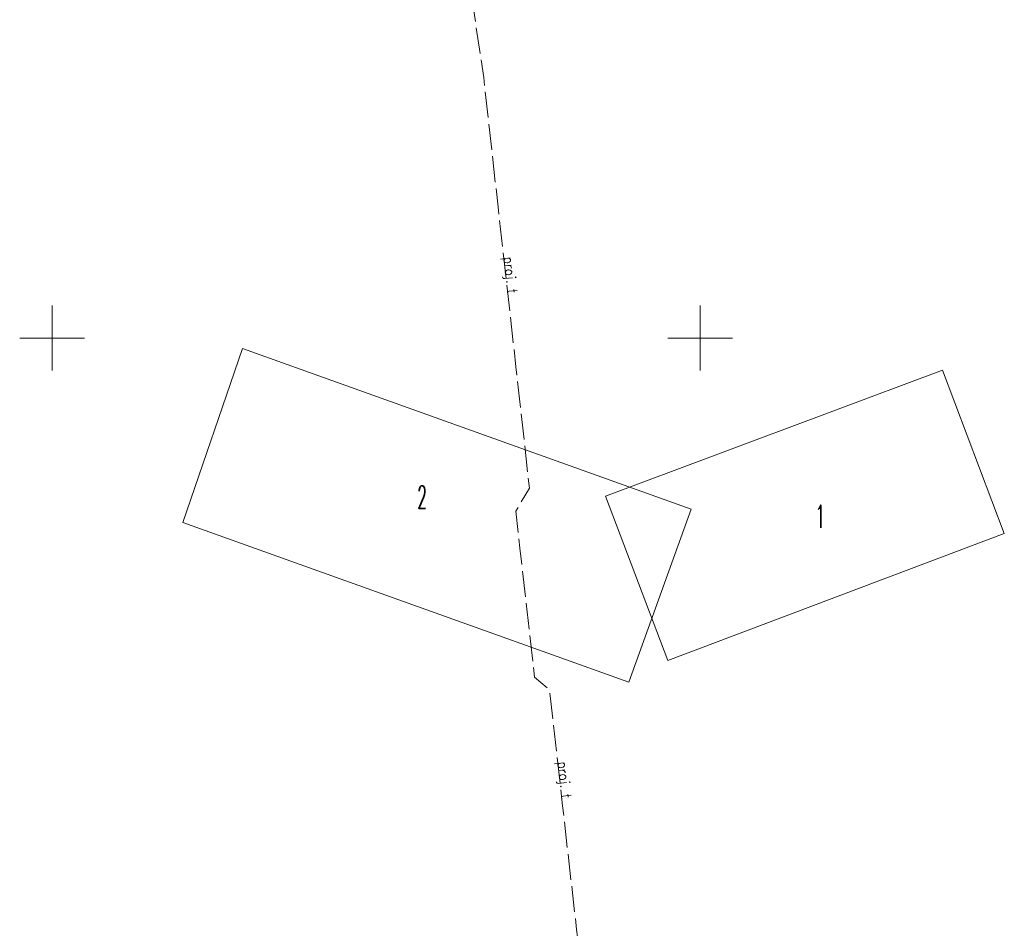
# Model space of a CAD drawing. Header units: metres. Extents: x 6496648 to 6497944, y 5962794 to 5963351.
# Tile 49 of 88: x 6497198 to 6497273, y 5963104 to 5963175. Entities that reach past the tile are written whole.
import ezdxf

# ---------------------------------------------------------------- set-up
doc = ezdxf.new("R2010")
doc.units = ezdxf.units.M
doc.header["$MEASUREMENT"] = 0
doc.linetypes.add('mz2.0_0.5', pattern=[2.5, 2, -0.5])
for name, color, linetype, lineweight in [('OPIS_MAPA', 8, 'CONTINUOUS', 13), ('przewód telekomunikacyjny - projektowany lub w budowie (linia) - ob. projektowany', 30, 'mz2.0_0.5', 13), ('przewód telekomunikacyjny - projektowany lub w budowie (linia) - ob. projektowany-Atr1', 30, 'mz2.0_0.5', 13), ('siatka', 8, 'CONTINUOUS', 13)]:
    doc.layers.add(name, color=color, linetype=linetype, lineweight=lineweight)
doc.styles.get("Standard").update_dxf_attribs({"font": 'simplex.shx'})

msp = doc.modelspace()

# ---------------------------------------------------------------- linework, layer by layer
at = {"layer": 'OPIS_MAPA', "flags": 128}
for points in [[(6497214.7, 5963149.2), (6497249.3, 5963136.8), (6497244.51, 5963123.43), (6497210.08, 5963135.77)], [(6497242.7, 5963137.8), (6497247.5, 5963125.1), (6497273.47, 5963134.92), (6497268.71, 5963147.52)]]:
    msp.add_lwpolyline(points, close=True, dxfattribs=at)
at = {"layer": 'przewód telekomunikacyjny - projektowany lub w budowie (linia) - ob. projektowany', "color": 30, "linetype": 'mz2.0_0.5', "lineweight": 18, "flags": 128}
msp.add_lwpolyline([(6497248.29, 5963052.53), (6497247.11, 5963054.61), (6497245.77, 5963054.88), (6497245.64, 5963055.74), (6497245.15, 5963059.64), (6497245.13, 5963059.83), (6497243.9, 5963069.74), (6497243.38, 5963074.46), (6497241.9, 5963085.72), (6497242.45, 5963088.87), (6497241.49, 5963096.28), (6497240.47, 5963104.33), (6497239.39, 5963113.88), (6497238.37, 5963122.85), (6497237.23, 5963123.83), (6497236.1, 5963133.79), (6497235.77, 5963136.63), (6497236.83, 5963138.42), (6497235.79, 5963147.78), (6497234.41, 5963160.12), (6497233.3, 5963170.11), (6497230.95, 5963185.98), (6497230.86, 5963186.59), (6497230.07, 5963192.05), (6497229.57, 5963197.52), (6497227.82, 5963210.68), (6497226.78, 5963218.74), (6497224.63, 5963235.69), (6497223.75, 5963240.57), (6497223.43, 5963242.33), (6497222.92, 5963249.28), (6497221.53, 5963261.05), (6497220.02, 5963273.58), (6497219.39, 5963278.82), (6497218.95, 5963282.45), (6497218.72, 5963284.43), (6497216.22, 5963305.78)], dxfattribs=at)
at = {"layer": 'siatka', "flags": 128}
for points in [[(6497200, 5963147.5), (6497200, 5963152.5)], [(6497250, 5963147.5), (6497250, 5963152.5)], [(6497197.5, 5963150), (6497202.5, 5963150)], [(6497247.5, 5963150), (6497252.5, 5963150)]]:
    msp.add_lwpolyline(points, dxfattribs=at)

# ---------------------------------------------------------------- texts
at = {"layer": 'OPIS_MAPA', "width": 0.49}
for s, p in [('2', (6497228.18, 5963136.85)), ('1', (6497258.9, 5963135.35))]:
    msp.add_text(s, height=1.75, dxfattribs=at).set_placement(p)
at = {"layer": 'przewód telekomunikacyjny - projektowany lub w budowie (linia) - ob. projektowany-Atr1', "color": 30, "width": 0.9}
for rotation, p in [(276.381, (6497234.84, 5963156.24)), (276.487, (6497239, 5963117.27))]:
    msp.add_text('proj. t', height=0.75, rotation=rotation, dxfattribs=at).set_placement(p)

doc.saveas('drawing.dxf')
